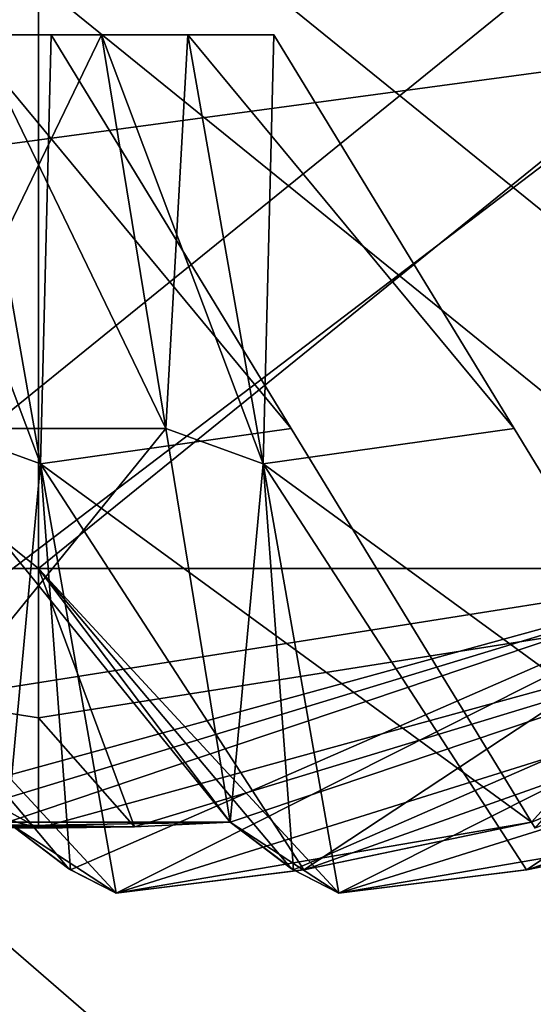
# Model space of a CAD drawing. Header units: millimetres. Extents: x -25 to 25, y -260 to 12.
# Tile 33 of 96: x 11.46 to 12.61, y -117.19 to -114.99. Entities that reach past the tile are written whole.
import ezdxf

# ---------------------------------------------------------------- set-up
doc = ezdxf.new("R2010")
doc.units = ezdxf.units.MM
doc.header["$LTSCALE"] = 65.185185
for name, color, linetype in [('1126', 7, 'CONTINUOUS'), ('1134', 7, 'CONTINUOUS'), ('1135', 7, 'CONTINUOUS'), ('1136', 7, 'CONTINUOUS'), ('1137', 7, 'CONTINUOUS'), ('1138', 7, 'CONTINUOUS'), ('1140', 7, 'CONTINUOUS'), ('1158', 7, 'CONTINUOUS'), ('1159', 7, 'CONTINUOUS'), ('1165', 7, 'CONTINUOUS'), ('1166', 7, 'CONTINUOUS'), ('1167', 7, 'CONTINUOUS'), ('1168', 7, 'CONTINUOUS'), ('1169', 7, 'CONTINUOUS'), ('1170', 7, 'CONTINUOUS'), ('1171', 7, 'CONTINUOUS'), ('1172', 7, 'CONTINUOUS'), ('1173', 7, 'CONTINUOUS'), ('1174', 7, 'CONTINUOUS'), ('1175', 7, 'CONTINUOUS'), ('1181', 7, 'CONTINUOUS'), ('1182', 7, 'CONTINUOUS'), ('1183', 7, 'CONTINUOUS'), ('1184', 7, 'CONTINUOUS'), ('1185', 7, 'CONTINUOUS'), ('1186', 7, 'CONTINUOUS'), ('1187', 7, 'CONTINUOUS'), ('1188', 7, 'CONTINUOUS'), ('1189', 7, 'CONTINUOUS'), ('1222', 7, 'CONTINUOUS'), ('1230', 7, 'CONTINUOUS'), ('1231', 7, 'CONTINUOUS'), ('1232', 7, 'CONTINUOUS'), ('1233', 7, 'CONTINUOUS'), ('1234', 7, 'CONTINUOUS'), ('1236', 7, 'CONTINUOUS'), ('586', 7, 'CONTINUOUS'), ('630', 7, 'CONTINUOUS'), ('674', 7, 'CONTINUOUS'), ('676', 7, 'CONTINUOUS')]:
    doc.layers.add(name, color=color, linetype=linetype)

msp = doc.modelspace()

# ---------------------------------------------------------------- linework, layer by layer
at = {"layer": '1126', "color": 7, "linetype": 'CONTINUOUS'}
for points in [[(11.568, -116.8892, -10.391), (11.674, -116.9438, -10.826), (11, -116.2162, -8.5), (11.568, -116.8892, -10.391)], [(11, -116.2162, -8.5), (11.674, -116.9438, -10.826), (13.1213, -116.2162, -9.3787), (11, -116.2162, -8.5)], [(11.4304, -116.7849, -9.8936), (11.568, -116.8892, -10.391), (11, -116.2162, -8.5), (11.4304, -116.7849, -9.8936)], [(11, -116.2162, -14.5), (13.1213, -116.2162, -13.6213), (11, -116.5509, -13.8257), (11, -116.2162, -14.5)], [(11, -116.5509, -13.8257), (13.1213, -116.2162, -13.6213), (11, -116.7986, -13.1148), (11, -116.5509, -13.8257)], [(11, -116.7986, -13.1148), (13.1213, -116.2162, -13.6213), (11.2154, -116.7952, -13.1127), (11, -116.7986, -13.1148)], [(13.1213, -116.2162, -13.6213), (11.4304, -116.7849, -13.1064), (11.2154, -116.7952, -13.1127), (13.1213, -116.2162, -13.6213)], [(11.572, -116.8914, -12.5953), (11.4304, -116.7849, -13.1064), (13.1213, -116.2162, -13.6213), (11.572, -116.8914, -12.5953)], [(11.674, -116.9438, -12.174), (11.572, -116.8914, -12.5953), (13.1213, -116.2162, -13.6213), (11.674, -116.9438, -12.174)], [(12.0994, -116.8907, -12.071), (11.674, -116.9438, -12.174), (14, -116.2162, -11.5), (12.0994, -116.8907, -12.071)], [(14, -116.2162, -11.5), (11.674, -116.9438, -12.174), (13.1213, -116.2162, -13.6213), (14, -116.2162, -11.5)], [(11.674, -116.9438, -10.826), (12.0953, -116.8914, -10.928), (13.1213, -116.2162, -9.3787), (11.674, -116.9438, -10.826)], [(12.0953, -116.8914, -10.928), (12.6064, -116.7849, -11.0696), (13.1213, -116.2162, -9.3787), (12.0953, -116.8914, -10.928)], [(12.6064, -116.7849, -11.9304), (12.0994, -116.8907, -12.071), (14, -116.2162, -11.5), (12.6064, -116.7849, -11.9304)], [(12.6148, -116.7986, -11.5), (12.6064, -116.7849, -11.9304), (14, -116.2162, -11.5), (12.6148, -116.7986, -11.5)], [(12.6064, -116.7849, -11.0696), (12.6148, -116.7986, -11.5), (13.1213, -116.2162, -9.3787), (12.6064, -116.7849, -11.0696)]]:
    msp.add_3dface(points, dxfattribs=at)
at = {"layer": '1134', "color": 7, "linetype": 'CONTINUOUS'}
for points in [[(11.286, -115.9025, -12.5673), (11.5045, -115.9819, -12.0045), (11.3349, -115.02, -11.8349), (11.286, -115.9025, -12.5673)], [(11.286, -115.9025, -12.5673), (11.4304, -116.7849, -13.1064), (11.5045, -115.9819, -12.0045), (11.286, -115.9025, -12.5673)], [(11.4304, -116.7849, -13.1064), (11.572, -116.8914, -12.5953), (11.5045, -115.9819, -12.0045), (11.4304, -116.7849, -13.1064)], [(11.572, -116.8914, -12.5953), (11.674, -116.9438, -12.174), (11.5045, -115.9819, -12.0045), (11.572, -116.8914, -12.5953)]]:
    msp.add_3dface(points, dxfattribs=at)
at = {"layer": '1135', "color": 7, "linetype": 'CONTINUOUS'}
for points in [[(11.5045, -115.9819, -12.0045), (11.5282, -115.02, -11.6415), (11.3349, -115.02, -11.8349), (11.5045, -115.9819, -12.0045)], [(12.0673, -115.9025, -11.786), (11.5282, -115.02, -11.6415), (11.5045, -115.9819, -12.0045), (12.0673, -115.9025, -11.786)], [(12.6064, -116.7849, -11.9304), (12.0673, -115.9025, -11.786), (11.5045, -115.9819, -12.0045), (12.6064, -116.7849, -11.9304)], [(11.674, -116.9438, -12.174), (12.6064, -116.7849, -11.9304), (11.5045, -115.9819, -12.0045), (11.674, -116.9438, -12.174)], [(11.674, -116.9438, -12.174), (12.0994, -116.8907, -12.071), (12.6064, -116.7849, -11.9304), (11.674, -116.9438, -12.174)]]:
    msp.add_3dface(points, dxfattribs=at)
at = {"layer": '1136', "color": 7, "linetype": 'CONTINUOUS'}
for points in [[(12.0673, -115.9025, -11.214), (11.5282, -115.02, -11.3585), (12.0673, -115.9025, -11.786), (12.0673, -115.9025, -11.214)], [(12.0673, -115.9025, -11.786), (11.5282, -115.02, -11.3585), (11.5282, -115.02, -11.6415), (12.0673, -115.9025, -11.786)], [(12.6064, -116.7849, -11.9304), (12.6064, -116.7849, -11.0696), (12.0673, -115.9025, -11.214), (12.6064, -116.7849, -11.9304)], [(12.6064, -116.7849, -11.9304), (12.0673, -115.9025, -11.214), (12.0673, -115.9025, -11.786), (12.6064, -116.7849, -11.9304)], [(12.6064, -116.7849, -11.9304), (12.6148, -116.7986, -11.5), (12.6064, -116.7849, -11.0696), (12.6064, -116.7849, -11.9304)]]:
    msp.add_3dface(points, dxfattribs=at)
at = {"layer": '1137', "color": 7, "linetype": 'CONTINUOUS'}
for points in [[(11.5045, -115.9819, -10.9955), (11.3349, -115.02, -11.1651), (12.0673, -115.9025, -11.214), (11.5045, -115.9819, -10.9955)], [(12.0673, -115.9025, -11.214), (11.3349, -115.02, -11.1651), (11.5282, -115.02, -11.3585), (12.0673, -115.9025, -11.214)], [(12.6064, -116.7849, -11.0696), (11.5045, -115.9819, -10.9955), (12.0673, -115.9025, -11.214), (12.6064, -116.7849, -11.0696)], [(12.6064, -116.7849, -11.0696), (12.0953, -116.8914, -10.928), (11.5045, -115.9819, -10.9955), (12.6064, -116.7849, -11.0696)], [(12.0953, -116.8914, -10.928), (11.674, -116.9438, -10.826), (11.5045, -115.9819, -10.9955), (12.0953, -116.8914, -10.928)]]:
    msp.add_3dface(points, dxfattribs=at)
at = {"layer": '1138', "color": 7, "linetype": 'CONTINUOUS'}
for points in [[(11.286, -115.9025, -10.4327), (11.1415, -115.02, -10.9718), (11.5045, -115.9819, -10.9955), (11.286, -115.9025, -10.4327)], [(11.5045, -115.9819, -10.9955), (11.1415, -115.02, -10.9718), (11.3349, -115.02, -11.1651), (11.5045, -115.9819, -10.9955)], [(11.4304, -116.7849, -9.8936), (11.286, -115.9025, -10.4327), (11.5045, -115.9819, -10.9955), (11.4304, -116.7849, -9.8936)], [(11.674, -116.9438, -10.826), (11.4304, -116.7849, -9.8936), (11.5045, -115.9819, -10.9955), (11.674, -116.9438, -10.826)], [(11.674, -116.9438, -10.826), (11.568, -116.8892, -10.391), (11.4304, -116.7849, -9.8936), (11.674, -116.9438, -10.826)]]:
    msp.add_3dface(points, dxfattribs=at)
at = {"layer": '1140', "color": 7, "linetype": 'CONTINUOUS'}
for points in [[(11, -116.2162, -8.5), (13.1213, -116.2162, -9.3787), (11, -114.5, -8.5), (11, -116.2162, -8.5)], [(11, -114.5, -8.5), (13.1213, -116.2162, -9.3787), (13.1213, -114.5, -9.3787), (11, -114.5, -8.5)], [(13.1213, -116.2162, -13.6213), (11, -116.2162, -14.5), (13.1213, -114.5, -13.6213), (13.1213, -116.2162, -13.6213)], [(11, -116.2162, -14.5), (11, -114.5, -14.5), (13.1213, -114.5, -13.6213), (11, -116.2162, -14.5)]]:
    msp.add_3dface(points, dxfattribs=at)
at = {"layer": '1158', "color": 7, "linetype": 'CONTINUOUS'}
for points in [[(12.068, -116.8892, 90.109), (12.174, -116.9438, 89.674), (11.5, -116.2162, 92), (12.068, -116.8892, 90.109)], [(11.5, -116.2162, 92), (12.174, -116.9438, 89.674), (13.6213, -116.2162, 91.1213), (11.5, -116.2162, 92)], [(11.9304, -116.7849, 90.6064), (12.068, -116.8892, 90.109), (11.5, -116.2162, 92), (11.9304, -116.7849, 90.6064)], [(11.7154, -116.7952, 90.6127), (11.9304, -116.7849, 90.6064), (11.5, -116.2162, 92), (11.7154, -116.7952, 90.6127)], [(11.5, -116.5509, 91.3257), (11.7154, -116.7952, 90.6127), (11.5, -116.2162, 92), (11.5, -116.5509, 91.3257)], [(11.5, -116.2162, 86), (13.6213, -116.2162, 86.8787), (11.5, -116.5509, 86.6743), (11.5, -116.2162, 86)], [(11.5, -116.5509, 86.6743), (13.6213, -116.2162, 86.8787), (11.5, -116.7986, 87.3852), (11.5, -116.5509, 86.6743)], [(11.5, -116.7986, 87.3852), (13.6213, -116.2162, 86.8787), (11.7154, -116.7952, 87.3873), (11.5, -116.7986, 87.3852)], [(13.6213, -116.2162, 86.8787), (11.9304, -116.7849, 87.3936), (11.7154, -116.7952, 87.3873), (13.6213, -116.2162, 86.8787)], [(12.072, -116.8914, 87.9047), (11.9304, -116.7849, 87.3936), (13.6213, -116.2162, 86.8787), (12.072, -116.8914, 87.9047)], [(12.174, -116.9438, 88.326), (12.072, -116.8914, 87.9047), (13.6213, -116.2162, 86.8787), (12.174, -116.9438, 88.326)], [(12.5994, -116.8907, 88.429), (12.174, -116.9438, 88.326), (14.5, -116.2162, 89), (12.5994, -116.8907, 88.429)], [(14.5, -116.2162, 89), (12.174, -116.9438, 88.326), (13.6213, -116.2162, 86.8787), (14.5, -116.2162, 89)], [(12.174, -116.9438, 89.674), (12.5953, -116.8914, 89.572), (13.6213, -116.2162, 91.1213), (12.174, -116.9438, 89.674)], [(12.5953, -116.8914, 89.572), (13.1064, -116.7849, 89.4304), (13.6213, -116.2162, 91.1213), (12.5953, -116.8914, 89.572)], [(13.1064, -116.7849, 88.5696), (12.5994, -116.8907, 88.429), (14.5, -116.2162, 89), (13.1064, -116.7849, 88.5696)], [(11.5, -116.7986, 90.6148), (11.7154, -116.7952, 90.6127), (11.5, -116.5509, 91.3257), (11.5, -116.7986, 90.6148)]]:
    msp.add_3dface(points, dxfattribs=at)
at = {"layer": '1159', "color": 7, "linetype": 'CONTINUOUS'}
for points in [[(11.5, -116.7986, 90.6148), (11.5, -116.5509, 91.3257), (9.3638, -116.2162, 91.1063), (11.5, -116.7986, 90.6148)], [(11.5, -116.7986, 90.6148), (9.3638, -116.2162, 91.1063), (11.2845, -116.7952, 90.6127), (11.5, -116.7986, 90.6148)], [(11.5, -116.5509, 91.3257), (11.5, -116.2162, 92), (9.3638, -116.2162, 91.1063), (11.5, -116.5509, 91.3257)], [(11.5, -116.7986, 87.3852), (11.2846, -116.7952, 87.3873), (9.4573, -116.2162, 86.8028), (11.5, -116.7986, 87.3852)], [(10.4496, -116.2162, 86.1899), (11.5, -116.7986, 87.3852), (9.4573, -116.2162, 86.8028), (10.4496, -116.2162, 86.1899)], [(11.5, -116.2162, 86), (11.5, -116.7986, 87.3852), (10.4496, -116.2162, 86.1899), (11.5, -116.2162, 86)], [(11.5, -116.2162, 86), (11.5, -116.5509, 86.6743), (11.5, -116.7986, 87.3852), (11.5, -116.2162, 86)]]:
    msp.add_3dface(points, dxfattribs=at)
at = {"layer": '1165', "color": 7, "linetype": 'CONTINUOUS'}
for points in [[(11.3585, -115.02, 88.4718), (11.214, -115.9025, 87.9327), (11.6415, -115.02, 88.4718), (11.3585, -115.02, 88.4718)], [(11.6415, -115.02, 88.4718), (11.214, -115.9025, 87.9327), (11.786, -115.9025, 87.9327), (11.6415, -115.02, 88.4718)], [(11.0696, -116.7849, 87.3936), (11.9304, -116.7849, 87.3936), (11.786, -115.9025, 87.9327), (11.0696, -116.7849, 87.3936)], [(11.214, -115.9025, 87.9327), (11.0696, -116.7849, 87.3936), (11.786, -115.9025, 87.9327), (11.214, -115.9025, 87.9327)], [(11.2846, -116.7952, 87.3873), (11.9304, -116.7849, 87.3936), (11.0696, -116.7849, 87.3936), (11.2846, -116.7952, 87.3873)], [(11.7154, -116.7952, 87.3873), (11.9304, -116.7849, 87.3936), (11.2846, -116.7952, 87.3873), (11.7154, -116.7952, 87.3873)], [(11.5, -116.7986, 87.3852), (11.7154, -116.7952, 87.3873), (11.2846, -116.7952, 87.3873), (11.5, -116.7986, 87.3852)]]:
    msp.add_3dface(points, dxfattribs=at)
at = {"layer": '1166', "color": 7, "linetype": 'CONTINUOUS'}
for points in [[(11.6415, -115.02, 88.4718), (11.786, -115.9025, 87.9327), (11.8349, -115.02, 88.6651), (11.6415, -115.02, 88.4718)], [(11.786, -115.9025, 87.9327), (12.0045, -115.9819, 88.4955), (11.8349, -115.02, 88.6651), (11.786, -115.9025, 87.9327)], [(11.786, -115.9025, 87.9327), (11.9304, -116.7849, 87.3936), (12.0045, -115.9819, 88.4955), (11.786, -115.9025, 87.9327)], [(11.9304, -116.7849, 87.3936), (12.072, -116.8914, 87.9047), (12.0045, -115.9819, 88.4955), (11.9304, -116.7849, 87.3936)], [(12.072, -116.8914, 87.9047), (12.174, -116.9438, 88.326), (12.0045, -115.9819, 88.4955), (12.072, -116.8914, 87.9047)]]:
    msp.add_3dface(points, dxfattribs=at)
at = {"layer": '1167', "color": 7, "linetype": 'CONTINUOUS'}
for points in [[(12.0045, -115.9819, 88.4955), (12.0282, -115.02, 88.8585), (11.8349, -115.02, 88.6651), (12.0045, -115.9819, 88.4955)], [(12.5673, -115.9025, 88.714), (12.0282, -115.02, 88.8585), (12.0045, -115.9819, 88.4955), (12.5673, -115.9025, 88.714)], [(13.1064, -116.7849, 88.5696), (12.5673, -115.9025, 88.714), (12.0045, -115.9819, 88.4955), (13.1064, -116.7849, 88.5696)], [(12.174, -116.9438, 88.326), (13.1064, -116.7849, 88.5696), (12.0045, -115.9819, 88.4955), (12.174, -116.9438, 88.326)], [(12.174, -116.9438, 88.326), (12.5994, -116.8907, 88.429), (13.1064, -116.7849, 88.5696), (12.174, -116.9438, 88.326)]]:
    msp.add_3dface(points, dxfattribs=at)
at = {"layer": '1168', "color": 7, "linetype": 'CONTINUOUS'}
for points in [[(12.5673, -115.9025, 89.286), (12.0282, -115.02, 89.1415), (12.5673, -115.9025, 88.714), (12.5673, -115.9025, 89.286)], [(12.5673, -115.9025, 88.714), (12.0282, -115.02, 89.1415), (12.0282, -115.02, 88.8585), (12.5673, -115.9025, 88.714)], [(13.1064, -116.7849, 88.5696), (13.1064, -116.7849, 89.4304), (12.5673, -115.9025, 89.286), (13.1064, -116.7849, 88.5696)], [(13.1064, -116.7849, 88.5696), (12.5673, -115.9025, 89.286), (12.5673, -115.9025, 88.714), (13.1064, -116.7849, 88.5696)]]:
    msp.add_3dface(points, dxfattribs=at)
at = {"layer": '1169', "color": 7, "linetype": 'CONTINUOUS'}
for points in [[(12.0045, -115.9819, 89.5045), (11.8349, -115.02, 89.3349), (12.5673, -115.9025, 89.286), (12.0045, -115.9819, 89.5045)], [(12.5673, -115.9025, 89.286), (11.8349, -115.02, 89.3349), (12.0282, -115.02, 89.1415), (12.5673, -115.9025, 89.286)], [(13.1064, -116.7849, 89.4304), (12.0045, -115.9819, 89.5045), (12.5673, -115.9025, 89.286), (13.1064, -116.7849, 89.4304)], [(13.1064, -116.7849, 89.4304), (12.5953, -116.8914, 89.572), (12.0045, -115.9819, 89.5045), (13.1064, -116.7849, 89.4304)], [(12.5953, -116.8914, 89.572), (12.174, -116.9438, 89.674), (12.0045, -115.9819, 89.5045), (12.5953, -116.8914, 89.572)]]:
    msp.add_3dface(points, dxfattribs=at)
at = {"layer": '1170', "color": 7, "linetype": 'CONTINUOUS'}
for points in [[(11.786, -115.9025, 90.0673), (11.6415, -115.02, 89.5282), (12.0045, -115.9819, 89.5045), (11.786, -115.9025, 90.0673)], [(12.0045, -115.9819, 89.5045), (11.6415, -115.02, 89.5282), (11.8349, -115.02, 89.3349), (12.0045, -115.9819, 89.5045)], [(11.9304, -116.7849, 90.6064), (11.786, -115.9025, 90.0673), (12.0045, -115.9819, 89.5045), (11.9304, -116.7849, 90.6064)], [(12.174, -116.9438, 89.674), (11.9304, -116.7849, 90.6064), (12.0045, -115.9819, 89.5045), (12.174, -116.9438, 89.674)], [(12.174, -116.9438, 89.674), (12.068, -116.8892, 90.109), (11.9304, -116.7849, 90.6064), (12.174, -116.9438, 89.674)]]:
    msp.add_3dface(points, dxfattribs=at)
at = {"layer": '1171', "color": 7, "linetype": 'CONTINUOUS'}
for points in [[(11.214, -115.9025, 90.0673), (11.3585, -115.02, 89.5282), (11.786, -115.9025, 90.0673), (11.214, -115.9025, 90.0673)], [(11.786, -115.9025, 90.0673), (11.3585, -115.02, 89.5282), (11.6415, -115.02, 89.5282), (11.786, -115.9025, 90.0673)], [(11.9304, -116.7849, 90.6064), (11.0696, -116.7849, 90.6064), (11.214, -115.9025, 90.0673), (11.9304, -116.7849, 90.6064)], [(11.9304, -116.7849, 90.6064), (11.214, -115.9025, 90.0673), (11.786, -115.9025, 90.0673), (11.9304, -116.7849, 90.6064)], [(11.9304, -116.7849, 90.6064), (11.7154, -116.7952, 90.6127), (11.0696, -116.7849, 90.6064), (11.9304, -116.7849, 90.6064)], [(11.0696, -116.7849, 90.6064), (11.7154, -116.7952, 90.6127), (11.2845, -116.7952, 90.6127), (11.0696, -116.7849, 90.6064)], [(11.7154, -116.7952, 90.6127), (11.5, -116.7986, 90.6148), (11.2845, -116.7952, 90.6127), (11.7154, -116.7952, 90.6127)]]:
    msp.add_3dface(points, dxfattribs=at)
at = {"layer": '1172', "color": 7, "linetype": 'CONTINUOUS'}
for points in [[(11.5, -116.2162, 92), (13.6213, -116.2162, 91.1213), (11.5, -114.5, 92), (11.5, -116.2162, 92)], [(11.5, -114.5, 92), (13.6213, -116.2162, 91.1213), (13.6213, -114.5, 91.1213), (11.5, -114.5, 92)], [(13.6213, -116.2162, 86.8787), (11.5, -116.2162, 86), (13.6213, -114.5, 86.8787), (13.6213, -116.2162, 86.8787)], [(11.5, -116.2162, 86), (11.5, -114.5, 86), (13.6213, -114.5, 86.8787), (11.5, -116.2162, 86)]]:
    msp.add_3dface(points, dxfattribs=at)
at = {"layer": '1173', "color": 7, "linetype": 'CONTINUOUS'}
for points in [[(9.3638, -116.2162, 91.1063), (11.5, -116.2162, 92), (9.3787, -114.5, 91.1213), (9.3638, -116.2162, 91.1063)], [(9.3787, -114.5, 91.1213), (11.5, -116.2162, 92), (11.5, -114.5, 92), (9.3787, -114.5, 91.1213)], [(11.5, -114.5, 86), (9.4573, -116.2162, 86.8028), (9.3787, -114.5, 86.8787), (11.5, -114.5, 86)], [(10.4496, -116.2162, 86.1899), (9.4573, -116.2162, 86.8028), (11.5, -114.5, 86), (10.4496, -116.2162, 86.1899)], [(11.5, -116.2162, 86), (10.4496, -116.2162, 86.1899), (11.5, -114.5, 86), (11.5, -116.2162, 86)]]:
    msp.add_3dface(points, dxfattribs=at)
at = {"layer": '1174', "color": 7, "linetype": 'CONTINUOUS'}
for points in [[(12.068, -116.8892, 112.109), (12.174, -116.9438, 111.674), (11.5, -116.2162, 114), (12.068, -116.8892, 112.109)], [(11.5, -116.2162, 114), (12.174, -116.9438, 111.674), (13.6213, -116.2162, 113.1213), (11.5, -116.2162, 114)], [(11.9304, -116.7849, 112.6064), (12.068, -116.8892, 112.109), (11.5, -116.2162, 114), (11.9304, -116.7849, 112.6064)], [(11.7154, -116.7952, 112.6127), (11.9304, -116.7849, 112.6064), (11.5, -116.2162, 114), (11.7154, -116.7952, 112.6127)], [(11.5, -116.5509, 113.3257), (11.7154, -116.7952, 112.6127), (11.5, -116.2162, 114), (11.5, -116.5509, 113.3257)], [(11.5, -116.2162, 108), (13.6213, -116.2162, 108.8787), (11.5, -116.5509, 108.6743), (11.5, -116.2162, 108)], [(11.5, -116.5509, 108.6743), (13.6213, -116.2162, 108.8787), (11.5, -116.7986, 109.3852), (11.5, -116.5509, 108.6743)], [(11.5, -116.7986, 109.3852), (13.6213, -116.2162, 108.8787), (11.7154, -116.7952, 109.3873), (11.5, -116.7986, 109.3852)], [(13.6213, -116.2162, 108.8787), (11.9304, -116.7849, 109.3936), (11.7154, -116.7952, 109.3873), (13.6213, -116.2162, 108.8787)], [(12.072, -116.8914, 109.9047), (11.9304, -116.7849, 109.3936), (13.6213, -116.2162, 108.8787), (12.072, -116.8914, 109.9047)], [(12.174, -116.9438, 110.326), (12.072, -116.8914, 109.9047), (13.6213, -116.2162, 108.8787), (12.174, -116.9438, 110.326)], [(12.5994, -116.8907, 110.429), (12.174, -116.9438, 110.326), (14.5, -116.2162, 111), (12.5994, -116.8907, 110.429)], [(14.5, -116.2162, 111), (12.174, -116.9438, 110.326), (13.6213, -116.2162, 108.8787), (14.5, -116.2162, 111)], [(12.174, -116.9438, 111.674), (12.5953, -116.8914, 111.572), (13.6213, -116.2162, 113.1213), (12.174, -116.9438, 111.674)], [(12.5953, -116.8914, 111.572), (13.1064, -116.7849, 111.4304), (13.6213, -116.2162, 113.1213), (12.5953, -116.8914, 111.572)], [(13.1064, -116.7849, 110.5696), (12.5994, -116.8907, 110.429), (14.5, -116.2162, 111), (13.1064, -116.7849, 110.5696)], [(11.5, -116.7986, 112.6148), (11.7154, -116.7952, 112.6127), (11.5, -116.5509, 113.3257), (11.5, -116.7986, 112.6148)]]:
    msp.add_3dface(points, dxfattribs=at)
at = {"layer": '1175', "color": 7, "linetype": 'CONTINUOUS'}
for points in [[(11.5, -116.7986, 112.6148), (11.5, -116.5509, 113.3257), (9.3638, -116.2162, 113.1063), (11.5, -116.7986, 112.6148)], [(11.5, -116.7986, 112.6148), (9.3638, -116.2162, 113.1063), (11.2845, -116.7952, 112.6127), (11.5, -116.7986, 112.6148)], [(11.5, -116.5509, 113.3257), (11.5, -116.2162, 114), (9.3638, -116.2162, 113.1063), (11.5, -116.5509, 113.3257)], [(11.5, -116.7986, 109.3852), (11.2846, -116.7952, 109.3873), (9.4573, -116.2162, 108.8028), (11.5, -116.7986, 109.3852)], [(10.4496, -116.2162, 108.1899), (11.5, -116.7986, 109.3852), (9.4573, -116.2162, 108.8028), (10.4496, -116.2162, 108.1899)], [(11.5, -116.2162, 108), (11.5, -116.7986, 109.3852), (10.4496, -116.2162, 108.1899), (11.5, -116.2162, 108)], [(11.5, -116.2162, 108), (11.5, -116.5509, 108.6743), (11.5, -116.7986, 109.3852), (11.5, -116.2162, 108)]]:
    msp.add_3dface(points, dxfattribs=at)
at = {"layer": '1181', "color": 7, "linetype": 'CONTINUOUS'}
for points in [[(11.3585, -115.02, 110.4718), (11.214, -115.9025, 109.9327), (11.6415, -115.02, 110.4718), (11.3585, -115.02, 110.4718)], [(11.6415, -115.02, 110.4718), (11.214, -115.9025, 109.9327), (11.786, -115.9025, 109.9327), (11.6415, -115.02, 110.4718)], [(11.0696, -116.7849, 109.3936), (11.9304, -116.7849, 109.3936), (11.786, -115.9025, 109.9327), (11.0696, -116.7849, 109.3936)], [(11.214, -115.9025, 109.9327), (11.0696, -116.7849, 109.3936), (11.786, -115.9025, 109.9327), (11.214, -115.9025, 109.9327)], [(11.2846, -116.7952, 109.3873), (11.9304, -116.7849, 109.3936), (11.0696, -116.7849, 109.3936), (11.2846, -116.7952, 109.3873)], [(11.7154, -116.7952, 109.3873), (11.9304, -116.7849, 109.3936), (11.2846, -116.7952, 109.3873), (11.7154, -116.7952, 109.3873)], [(11.5, -116.7986, 109.3852), (11.7154, -116.7952, 109.3873), (11.2846, -116.7952, 109.3873), (11.5, -116.7986, 109.3852)]]:
    msp.add_3dface(points, dxfattribs=at)
at = {"layer": '1182', "color": 7, "linetype": 'CONTINUOUS'}
for points in [[(11.6415, -115.02, 110.4718), (11.786, -115.9025, 109.9327), (11.8349, -115.02, 110.6651), (11.6415, -115.02, 110.4718)], [(11.786, -115.9025, 109.9327), (12.0045, -115.9819, 110.4955), (11.8349, -115.02, 110.6651), (11.786, -115.9025, 109.9327)], [(11.786, -115.9025, 109.9327), (11.9304, -116.7849, 109.3936), (12.0045, -115.9819, 110.4955), (11.786, -115.9025, 109.9327)], [(11.9304, -116.7849, 109.3936), (12.072, -116.8914, 109.9047), (12.0045, -115.9819, 110.4955), (11.9304, -116.7849, 109.3936)], [(12.072, -116.8914, 109.9047), (12.174, -116.9438, 110.326), (12.0045, -115.9819, 110.4955), (12.072, -116.8914, 109.9047)]]:
    msp.add_3dface(points, dxfattribs=at)
at = {"layer": '1183', "color": 7, "linetype": 'CONTINUOUS'}
for points in [[(12.0045, -115.9819, 110.4955), (12.0282, -115.02, 110.8585), (11.8349, -115.02, 110.6651), (12.0045, -115.9819, 110.4955)], [(12.5673, -115.9025, 110.714), (12.0282, -115.02, 110.8585), (12.0045, -115.9819, 110.4955), (12.5673, -115.9025, 110.714)], [(13.1064, -116.7849, 110.5696), (12.5673, -115.9025, 110.714), (12.0045, -115.9819, 110.4955), (13.1064, -116.7849, 110.5696)], [(12.174, -116.9438, 110.326), (13.1064, -116.7849, 110.5696), (12.0045, -115.9819, 110.4955), (12.174, -116.9438, 110.326)], [(12.174, -116.9438, 110.326), (12.5994, -116.8907, 110.429), (13.1064, -116.7849, 110.5696), (12.174, -116.9438, 110.326)]]:
    msp.add_3dface(points, dxfattribs=at)
at = {"layer": '1184', "color": 7, "linetype": 'CONTINUOUS'}
for points in [[(12.5673, -115.9025, 111.286), (12.0282, -115.02, 111.1415), (12.5673, -115.9025, 110.714), (12.5673, -115.9025, 111.286)], [(12.5673, -115.9025, 110.714), (12.0282, -115.02, 111.1415), (12.0282, -115.02, 110.8585), (12.5673, -115.9025, 110.714)], [(13.1064, -116.7849, 110.5696), (13.1064, -116.7849, 111.4304), (12.5673, -115.9025, 111.286), (13.1064, -116.7849, 110.5696)], [(13.1064, -116.7849, 110.5696), (12.5673, -115.9025, 111.286), (12.5673, -115.9025, 110.714), (13.1064, -116.7849, 110.5696)]]:
    msp.add_3dface(points, dxfattribs=at)
at = {"layer": '1185', "color": 7, "linetype": 'CONTINUOUS'}
for points in [[(12.0045, -115.9819, 111.5045), (11.8349, -115.02, 111.3349), (12.5673, -115.9025, 111.286), (12.0045, -115.9819, 111.5045)], [(12.5673, -115.9025, 111.286), (11.8349, -115.02, 111.3349), (12.0282, -115.02, 111.1415), (12.5673, -115.9025, 111.286)], [(13.1064, -116.7849, 111.4304), (12.0045, -115.9819, 111.5045), (12.5673, -115.9025, 111.286), (13.1064, -116.7849, 111.4304)], [(13.1064, -116.7849, 111.4304), (12.5953, -116.8914, 111.572), (12.0045, -115.9819, 111.5045), (13.1064, -116.7849, 111.4304)], [(12.5953, -116.8914, 111.572), (12.174, -116.9438, 111.674), (12.0045, -115.9819, 111.5045), (12.5953, -116.8914, 111.572)]]:
    msp.add_3dface(points, dxfattribs=at)
at = {"layer": '1186', "color": 7, "linetype": 'CONTINUOUS'}
for points in [[(11.786, -115.9025, 112.0673), (11.6415, -115.02, 111.5282), (12.0045, -115.9819, 111.5045), (11.786, -115.9025, 112.0673)], [(12.0045, -115.9819, 111.5045), (11.6415, -115.02, 111.5282), (11.8349, -115.02, 111.3349), (12.0045, -115.9819, 111.5045)], [(11.9304, -116.7849, 112.6064), (11.786, -115.9025, 112.0673), (12.0045, -115.9819, 111.5045), (11.9304, -116.7849, 112.6064)], [(12.174, -116.9438, 111.674), (11.9304, -116.7849, 112.6064), (12.0045, -115.9819, 111.5045), (12.174, -116.9438, 111.674)], [(12.174, -116.9438, 111.674), (12.068, -116.8892, 112.109), (11.9304, -116.7849, 112.6064), (12.174, -116.9438, 111.674)]]:
    msp.add_3dface(points, dxfattribs=at)
at = {"layer": '1187', "color": 7, "linetype": 'CONTINUOUS'}
for points in [[(11.214, -115.9025, 112.0673), (11.3585, -115.02, 111.5282), (11.786, -115.9025, 112.0673), (11.214, -115.9025, 112.0673)], [(11.786, -115.9025, 112.0673), (11.3585, -115.02, 111.5282), (11.6415, -115.02, 111.5282), (11.786, -115.9025, 112.0673)], [(11.9304, -116.7849, 112.6064), (11.0696, -116.7849, 112.6064), (11.214, -115.9025, 112.0673), (11.9304, -116.7849, 112.6064)], [(11.9304, -116.7849, 112.6064), (11.214, -115.9025, 112.0673), (11.786, -115.9025, 112.0673), (11.9304, -116.7849, 112.6064)], [(11.9304, -116.7849, 112.6064), (11.7154, -116.7952, 112.6127), (11.0696, -116.7849, 112.6064), (11.9304, -116.7849, 112.6064)], [(11.0696, -116.7849, 112.6064), (11.7154, -116.7952, 112.6127), (11.2845, -116.7952, 112.6127), (11.0696, -116.7849, 112.6064)], [(11.7154, -116.7952, 112.6127), (11.5, -116.7986, 112.6148), (11.2845, -116.7952, 112.6127), (11.7154, -116.7952, 112.6127)]]:
    msp.add_3dface(points, dxfattribs=at)
at = {"layer": '1188', "color": 7, "linetype": 'CONTINUOUS'}
for points in [[(11.5, -116.2162, 114), (13.6213, -116.2162, 113.1213), (11.5, -114.5, 114), (11.5, -116.2162, 114)], [(11.5, -114.5, 114), (13.6213, -116.2162, 113.1213), (13.6213, -114.5, 113.1213), (11.5, -114.5, 114)], [(13.6213, -116.2162, 108.8787), (11.5, -116.2162, 108), (13.6213, -114.5, 108.8787), (13.6213, -116.2162, 108.8787)], [(11.5, -116.2162, 108), (11.5, -114.5, 108), (13.6213, -114.5, 108.8787), (11.5, -116.2162, 108)]]:
    msp.add_3dface(points, dxfattribs=at)
at = {"layer": '1189', "color": 7, "linetype": 'CONTINUOUS'}
for points in [[(9.3638, -116.2162, 113.1063), (11.5, -116.2162, 114), (9.3787, -114.5, 113.1213), (9.3638, -116.2162, 113.1063)], [(9.3787, -114.5, 113.1213), (11.5, -116.2162, 114), (11.5, -114.5, 114), (9.3787, -114.5, 113.1213)], [(11.5, -114.5, 108), (9.4573, -116.2162, 108.8028), (9.3787, -114.5, 108.8787), (11.5, -114.5, 108)], [(10.4496, -116.2162, 108.1899), (9.4573, -116.2162, 108.8028), (11.5, -114.5, 108), (10.4496, -116.2162, 108.1899)], [(11.5, -116.2162, 108), (10.4496, -116.2162, 108.1899), (11.5, -114.5, 108), (11.5, -116.2162, 108)]]:
    msp.add_3dface(points, dxfattribs=at)
at = {"layer": '1222', "color": 7, "linetype": 'CONTINUOUS'}
for points in [[(11.568, -116.8892, 212.609), (11.674, -116.9438, 212.174), (11, -116.2162, 214.5), (11.568, -116.8892, 212.609)], [(11, -116.2162, 214.5), (11.674, -116.9438, 212.174), (13.1213, -116.2162, 213.6213), (11, -116.2162, 214.5)], [(11.4304, -116.7849, 213.1064), (11.568, -116.8892, 212.609), (11, -116.2162, 214.5), (11.4304, -116.7849, 213.1064)], [(11, -116.2162, 208.5), (13.1213, -116.2162, 209.3787), (11, -116.5509, 209.1743), (11, -116.2162, 208.5)], [(11, -116.5509, 209.1743), (13.1213, -116.2162, 209.3787), (11, -116.7986, 209.8852), (11, -116.5509, 209.1743)], [(11, -116.7986, 209.8852), (13.1213, -116.2162, 209.3787), (11.2154, -116.7952, 209.8873), (11, -116.7986, 209.8852)], [(13.1213, -116.2162, 209.3787), (11.4304, -116.7849, 209.8936), (11.2154, -116.7952, 209.8873), (13.1213, -116.2162, 209.3787)], [(11.572, -116.8914, 210.4047), (11.4304, -116.7849, 209.8936), (13.1213, -116.2162, 209.3787), (11.572, -116.8914, 210.4047)], [(11.674, -116.9438, 210.826), (11.572, -116.8914, 210.4047), (13.1213, -116.2162, 209.3787), (11.674, -116.9438, 210.826)], [(12.0994, -116.8907, 210.929), (11.674, -116.9438, 210.826), (14, -116.2162, 211.5), (12.0994, -116.8907, 210.929)], [(14, -116.2162, 211.5), (11.674, -116.9438, 210.826), (13.1213, -116.2162, 209.3787), (14, -116.2162, 211.5)], [(11.674, -116.9438, 212.174), (12.0953, -116.8914, 212.072), (13.1213, -116.2162, 213.6213), (11.674, -116.9438, 212.174)], [(12.0953, -116.8914, 212.072), (12.6064, -116.7849, 211.9304), (13.1213, -116.2162, 213.6213), (12.0953, -116.8914, 212.072)], [(12.6064, -116.7849, 211.0696), (12.0994, -116.8907, 210.929), (14, -116.2162, 211.5), (12.6064, -116.7849, 211.0696)], [(12.6148, -116.7986, 211.5), (12.6064, -116.7849, 211.0696), (14, -116.2162, 211.5), (12.6148, -116.7986, 211.5)], [(12.6064, -116.7849, 211.9304), (12.6148, -116.7986, 211.5), (13.1213, -116.2162, 213.6213), (12.6064, -116.7849, 211.9304)]]:
    msp.add_3dface(points, dxfattribs=at)
at = {"layer": '1230', "color": 7, "linetype": 'CONTINUOUS'}
for points in [[(11.286, -115.9025, 210.4327), (11.5045, -115.9819, 210.9955), (11.3349, -115.02, 211.1651), (11.286, -115.9025, 210.4327)], [(11.286, -115.9025, 210.4327), (11.4304, -116.7849, 209.8936), (11.5045, -115.9819, 210.9955), (11.286, -115.9025, 210.4327)], [(11.4304, -116.7849, 209.8936), (11.572, -116.8914, 210.4047), (11.5045, -115.9819, 210.9955), (11.4304, -116.7849, 209.8936)], [(11.572, -116.8914, 210.4047), (11.674, -116.9438, 210.826), (11.5045, -115.9819, 210.9955), (11.572, -116.8914, 210.4047)]]:
    msp.add_3dface(points, dxfattribs=at)
at = {"layer": '1231', "color": 7, "linetype": 'CONTINUOUS'}
for points in [[(11.5045, -115.9819, 210.9955), (11.5282, -115.02, 211.3585), (11.3349, -115.02, 211.1651), (11.5045, -115.9819, 210.9955)], [(12.0673, -115.9025, 211.214), (11.5282, -115.02, 211.3585), (11.5045, -115.9819, 210.9955), (12.0673, -115.9025, 211.214)], [(12.6064, -116.7849, 211.0696), (12.0673, -115.9025, 211.214), (11.5045, -115.9819, 210.9955), (12.6064, -116.7849, 211.0696)], [(11.674, -116.9438, 210.826), (12.6064, -116.7849, 211.0696), (11.5045, -115.9819, 210.9955), (11.674, -116.9438, 210.826)], [(11.674, -116.9438, 210.826), (12.0994, -116.8907, 210.929), (12.6064, -116.7849, 211.0696), (11.674, -116.9438, 210.826)]]:
    msp.add_3dface(points, dxfattribs=at)
at = {"layer": '1232', "color": 7, "linetype": 'CONTINUOUS'}
for points in [[(12.0673, -115.9025, 211.786), (11.5282, -115.02, 211.6415), (12.0673, -115.9025, 211.214), (12.0673, -115.9025, 211.786)], [(12.0673, -115.9025, 211.214), (11.5282, -115.02, 211.6415), (11.5282, -115.02, 211.3585), (12.0673, -115.9025, 211.214)], [(12.6064, -116.7849, 211.0696), (12.6064, -116.7849, 211.9304), (12.0673, -115.9025, 211.786), (12.6064, -116.7849, 211.0696)], [(12.6064, -116.7849, 211.0696), (12.0673, -115.9025, 211.786), (12.0673, -115.9025, 211.214), (12.6064, -116.7849, 211.0696)], [(12.6064, -116.7849, 211.0696), (12.6148, -116.7986, 211.5), (12.6064, -116.7849, 211.9304), (12.6064, -116.7849, 211.0696)]]:
    msp.add_3dface(points, dxfattribs=at)
at = {"layer": '1233', "color": 7, "linetype": 'CONTINUOUS'}
for points in [[(11.5045, -115.9819, 212.0045), (11.3349, -115.02, 211.8349), (12.0673, -115.9025, 211.786), (11.5045, -115.9819, 212.0045)], [(12.0673, -115.9025, 211.786), (11.3349, -115.02, 211.8349), (11.5282, -115.02, 211.6415), (12.0673, -115.9025, 211.786)], [(12.6064, -116.7849, 211.9304), (11.5045, -115.9819, 212.0045), (12.0673, -115.9025, 211.786), (12.6064, -116.7849, 211.9304)], [(12.6064, -116.7849, 211.9304), (12.0953, -116.8914, 212.072), (11.5045, -115.9819, 212.0045), (12.6064, -116.7849, 211.9304)], [(12.0953, -116.8914, 212.072), (11.674, -116.9438, 212.174), (11.5045, -115.9819, 212.0045), (12.0953, -116.8914, 212.072)]]:
    msp.add_3dface(points, dxfattribs=at)
at = {"layer": '1234', "color": 7, "linetype": 'CONTINUOUS'}
for points in [[(11.286, -115.9025, 212.5673), (11.1415, -115.02, 212.0282), (11.5045, -115.9819, 212.0045), (11.286, -115.9025, 212.5673)], [(11.5045, -115.9819, 212.0045), (11.1415, -115.02, 212.0282), (11.3349, -115.02, 211.8349), (11.5045, -115.9819, 212.0045)], [(11.4304, -116.7849, 213.1064), (11.286, -115.9025, 212.5673), (11.5045, -115.9819, 212.0045), (11.4304, -116.7849, 213.1064)], [(11.674, -116.9438, 212.174), (11.4304, -116.7849, 213.1064), (11.5045, -115.9819, 212.0045), (11.674, -116.9438, 212.174)], [(11.674, -116.9438, 212.174), (11.568, -116.8892, 212.609), (11.4304, -116.7849, 213.1064), (11.674, -116.9438, 212.174)]]:
    msp.add_3dface(points, dxfattribs=at)
at = {"layer": '1236', "color": 7, "linetype": 'CONTINUOUS'}
for points in [[(11, -116.2162, 214.5), (13.1213, -116.2162, 213.6213), (11, -114.5, 214.5), (11, -116.2162, 214.5)], [(11, -114.5, 214.5), (13.1213, -116.2162, 213.6213), (13.1213, -114.5, 213.6213), (11, -114.5, 214.5)], [(13.1213, -116.2162, 209.3787), (11, -116.2162, 208.5), (13.1213, -114.5, 209.3787), (13.1213, -116.2162, 209.3787)], [(11, -116.2162, 208.5), (11, -114.5, 208.5), (13.1213, -114.5, 209.3787), (11, -116.2162, 208.5)]]:
    msp.add_3dface(points, dxfattribs=at)
at = {"layer": '586', "color": 7, "linetype": 'CONTINUOUS'}
for points in [[(-16.5017, -119.0245, -1.7913), (-17.1106, -114.5, -3.2614), (17.1106, -114.5, -3.2614), (-16.5017, -119.0245, -1.7913)], [(16.5017, -119.0245, -1.7913), (-16.5017, -119.0245, -1.7913), (17.1106, -114.5, -3.2614), (16.5017, -119.0245, -1.7913)]]:
    msp.add_3dface(points, dxfattribs=at)
at = {"layer": '630', "color": 7, "linetype": 'CONTINUOUS'}
for points in [[(17.1106, -114.5, 203.2614), (-17.1106, -114.5, 203.2614), (16.5017, -119.0245, 201.7913), (17.1106, -114.5, 203.2614)], [(-17.1106, -114.5, 203.2614), (-16.5017, -119.0245, 201.7913), (16.5017, -119.0245, 201.7913), (-17.1106, -114.5, 203.2614)]]:
    msp.add_3dface(points, dxfattribs=at)
at = {"layer": '674', "color": 7, "linetype": 'CONTINUOUS'}
for points in [[(13.7, -119.0245, 116.9087), (7.7457, -119.0245, 115.3132), (13.7, -114.5, 115.4386), (13.7, -119.0245, 116.9087)], [(7.7457, -119.0245, 115.3132), (8.4737, -114.5, 114.0356), (13.7, -114.5, 115.4386), (7.7457, -119.0245, 115.3132)]]:
    msp.add_3dface(points, dxfattribs=at)
at = {"layer": '676', "color": 7, "linetype": 'CONTINUOUS'}
for points in [[(7.7457, -119.0245, 84.6868), (13.7, -119.0245, 83.0913), (8.4737, -114.5, 85.9644), (7.7457, -119.0245, 84.6868)], [(13.7, -119.0245, 83.0913), (13.7, -114.5, 84.5614), (8.4737, -114.5, 85.9644), (13.7, -119.0245, 83.0913)]]:
    msp.add_3dface(points, dxfattribs=at)

doc.saveas('drawing.dxf')
